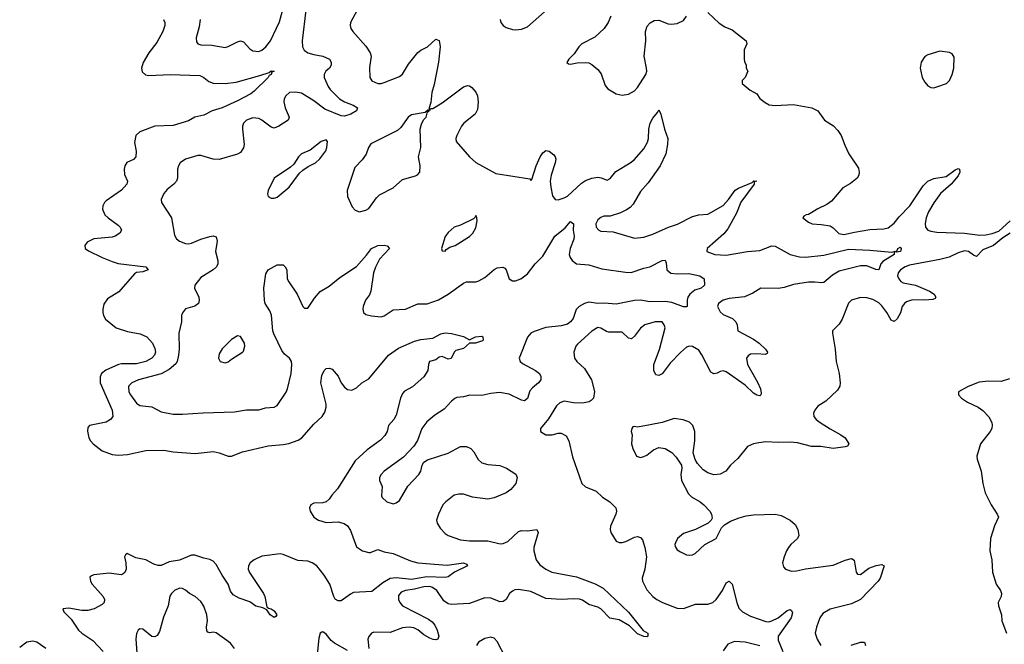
# Model space of a CAD drawing. Header units: inches. Extents: x 2293880 to 2522759, y 823965 to 1006879.
# Tile 123 of 256: x 2341544 to 2347991, y 945337 to 949428. Entities that reach past the tile are written whole.
import ezdxf

# ---------------------------------------------------------------- set-up
doc = ezdxf.new("R2010")
doc.units = ezdxf.units.IN
doc.header["$MEASUREMENT"] = 0
doc.layers.add('C3944', color=7, linetype='Continuous')

msp = doc.modelspace()

# ---------------------------------------------------------------- linework, layer by layer
at = {"layer": 'C3944', "color": 5}
for points, elevation in [([(2343417.6, 949490), (2343393.2, 949290), (2343395.4, 949250), (2343407.4, 949227.4), (2343430, 949211.2), (2343470, 949199.4), (2343530.1, 949190.1), (2343571.8, 949170), (2343584.6, 949150), (2343584.6, 949130), (2343572.4, 949110), (2343548.8, 949090), (2343538, 949070), (2343538.3, 949050), (2343563.9, 948990), (2343578, 948970), (2343637.6, 948910), (2343670, 948889.5), (2343728.3, 948868.3), (2343756, 948850), (2343750.4, 948830), (2343711.4, 948810), (2343670, 948797), (2343650, 948798.8), (2343542.1, 948842.1), (2343470, 948896.6), (2343390, 948946), (2343350, 948954.2), (2343310.6, 948950), (2343286, 948930), (2343276.9, 948910), (2343274.5, 948890), (2343282.6, 948850), (2343308.8, 948790), (2343302.4, 948770), (2343240.4, 948730), (2343210, 948718.5), (2343190, 948723.1), (2343130, 948770.7), (2343110, 948781.6), (2343070, 948784.5), (2343030.2, 948769.8), (2343010.3, 948750), (2343004, 948730), (2343002, 948710), (2343014.6, 948610), (2343010, 948589.3), (2342990, 948558.7), (2342970, 948547.1), (2342850, 948512.4), (2342810, 948513.7), (2342730, 948537.7), (2342710, 948537.7), (2342630, 948515.1), (2342595.3, 948490), (2342583.1, 948470), (2342578.3, 948450), (2342576.5, 948390), (2342570.4, 948370), (2342552.7, 948350), (2342510, 948315.6), (2342488.5, 948290), (2342470.4, 948250), (2342472.4, 948230), (2342537.4, 948130), (2342557.5, 948017.5), (2342570, 947993.4), (2342590, 947978.4), (2342630, 947962.6), (2342650, 947960.3), (2342670, 947964.6), (2342730, 947991.4), (2342790, 948008.5), (2342812, 948012), (2342830, 948006), (2342836.7, 947976.7), (2342827.2, 947910), (2342841.1, 947850), (2342841.3, 947830), (2342832.7, 947810), (2342810.4, 947790), (2342730, 947740.4), (2342690.3, 947690), (2342688.7, 947670), (2342716.5, 947610), (2342720.3, 947590), (2342715.8, 947570), (2342690, 947551.6), (2342630, 947534), (2342610, 947508.7), (2342603, 947490), (2342603, 947450), (2342585.7, 947374.3), (2342588.8, 947270), (2342584.6, 947230), (2342574.5, 947190), (2342565.6, 947174.4), (2342522.6, 947137.4), (2342471, 947109), (2342321.6, 947070), (2342278, 947050), (2342257.7, 947030), (2342256.5, 947023.5), (2342259.7, 946990), (2342269.3, 946970), (2342310, 946916.5), (2342330, 946901.1), (2342410, 946891.8), (2342470, 946859.5), (2342550, 946845.2), (2342610, 946844), (2342746.3, 946853.7), (2342950, 946858.9), (2343030, 946873.4), (2343110, 946872.4), (2343153.6, 946886.4), (2343209.7, 946890.3), (2343230, 946900.5), (2343290, 946987.7), (2343298.3, 947010), (2343321.7, 947110), (2343326.2, 947170), (2343323.5, 947190), (2343311.1, 947210), (2343278.2, 947238.2), (2343261.2, 947261.2), (2343208.2, 947370), (2343202.2, 947390), (2343193.8, 947493.8), (2343181.9, 947521.9), (2343151.1, 947570), (2343146.6, 947590), (2343143.5, 947670), (2343156.6, 947763.4), (2343170, 947790.6), (2343230, 947822), (2343270, 947822.8), (2343282.8, 947810), (2343293, 947790), (2343295.5, 947730), (2343305.5, 947710), (2343361.6, 947630), (2343398.8, 947550), (2343410, 947538.8), (2343430, 947538.8), (2343475.1, 947604.9), (2343512.1, 947647.9), (2343570, 947682), (2343640.4, 947739.6), (2343748.9, 947811.1), (2343814.8, 947885.2), (2343847.6, 947930), (2343890, 947948.2), (2343930.4, 947950.4), (2343950, 947946), (2343966, 947930), (2343901.1, 947858.9), (2343873.8, 947806.2), (2343861.6, 947770), (2343842.8, 947650), (2343833.6, 947626.4), (2343808.2, 947590), (2343793.8, 947550), (2343791.8, 947531.8), (2343796.4, 947510), (2343810, 947497.6), (2343848.2, 947488.2), (2343910, 947481.7), (2343930.9, 947489.1), (2343990, 947526.7), (2344070, 947533.1), (2344150, 947566.2), (2344212.4, 947567.6), (2344286.9, 947593.1), (2344350.6, 947629.4), (2344450, 947703.1), (2344470, 947710.3), (2344530, 947710.3), (2344550, 947717), (2344590, 947739.5), (2344650, 947792), (2344670, 947802.6), (2344706.6, 947806.6), (2344720.4, 947800.4), (2344730.3, 947790.3), (2344750, 947730.8), (2344770, 947717.6), (2344790, 947716.5), (2344826.6, 947730), (2344870, 947762.4), (2344918.9, 947830), (2344970, 947879.5), (2345049.2, 948010.8), (2345115.4, 948064.6), (2345150, 948106.7), (2345170.9, 948090.9), (2345168.7, 948050), (2345174.8, 948010), (2345172.4, 947990), (2345148.4, 947930), (2345142.4, 947890), (2345147.7, 947870), (2345161.7, 947850), (2345189.4, 947829.4), (2345270, 947822.6), (2345356.7, 947796.7), (2345510, 947773.6), (2345547.8, 947772.2), (2345630, 947800.2), (2345670.8, 947809.2), (2345750, 947850.2), (2345770, 947852), (2345776.3, 947836.3), (2345781.7, 947790), (2345808.5, 947768.5), (2345850, 947762.4), (2345924.8, 947764.8), (2345998, 947750), (2346026, 947730), (2346028, 947690), (2346006, 947670), (2345964.5, 947655.5), (2345931.1, 947630), (2345919.7, 947610), (2345914.7, 947590), (2345914, 947550), (2345910, 947546.6), (2345890, 947547.8), (2345814.7, 947574.7), (2345770, 947582.9), (2345670, 947580.2), (2345608.9, 947591.1), (2345570.8, 947589.2), (2345450, 947563.7), (2345371.3, 947571.3), (2345329.6, 947569.6), (2345270, 947577), (2345242.2, 947570), (2345207.5, 947550), (2345188.9, 947530), (2345167.7, 947470), (2345150.5, 947449.5), (2345130, 947434.5), (2345090, 947422.5), (2344990, 947412.1), (2344913.3, 947386.7), (2344890, 947374), (2344870, 947349.7), (2344815.2, 947210), (2344821.1, 947190), (2344836.8, 947176.8), (2344922, 947130), (2344948, 947110), (2344955.5, 947090), (2344955.5, 947070), (2344942, 947050), (2344902.4, 947017.6), (2344883.7, 946996.3), (2344870, 946946), (2344850, 946932.3), (2344830, 946936.2), (2344750, 946975.8), (2344685.7, 946985.7), (2344630, 946979.9), (2344570, 946967.2), (2344492.1, 946967.9), (2344450, 946957), (2344407.4, 946952.6), (2344393.6, 946946.4), (2344370.5, 946930), (2344323.2, 946876.8), (2344261.7, 946838.3), (2344210, 946794.5), (2344177.4, 946750), (2344149.2, 946670.8), (2344125.3, 946634.7), (2344058.2, 946561.8), (2343930.6, 946470), (2343910.5, 946450), (2343899.3, 946430), (2343900.5, 946410), (2343917.1, 946370), (2343912.2, 946310), (2343918, 946298), (2343948.2, 946270), (2343990, 946258), (2344010, 946263.5), (2344030, 946279.6), (2344086.3, 946373.7), (2344156.9, 946450), (2344169.7, 946470), (2344178.7, 946510), (2344189.8, 946530.2), (2344214.3, 946545.7), (2344350.6, 946589.4), (2344430, 946632.4), (2344470, 946632.9), (2344499.2, 946619.2), (2344518.6, 946598.6), (2344547.2, 946547.2), (2344570, 946526), (2344610, 946515.2), (2344687.3, 946507.3), (2344730.7, 946490), (2344792.3, 946452.3), (2344802, 946430), (2344793, 946390), (2344760.4, 946350), (2344730, 946329.8), (2344650, 946296.8), (2344610, 946287.4), (2344510, 946299.8), (2344450, 946320.4), (2344418.7, 946321.3), (2344390, 946312.9), (2344334.6, 946270), (2344315.6, 946250), (2344286.5, 946190), (2344274.3, 946150), (2344278.3, 946130), (2344297.3, 946097.3), (2344330, 946063.1), (2344350, 946050.4), (2344430, 946022.3), (2344490, 946014.6), (2344610, 946014), (2344690, 945995.2), (2344710, 945996.9), (2344739.6, 946010), (2344810, 946075.8), (2344830, 946082), (2344870, 946080.3), (2344931.3, 946090), (2344939.3, 946070), (2344910.2, 945970), (2344910.2, 945950), (2344926.5, 945890), (2344950, 945857.6), (2344990, 945828.5), (2345029, 945809), (2345190, 945778.6), (2345313.1, 945733.1), (2345365.2, 945705.2), (2345530, 945547.3), (2345627.3, 945427.3), (2345656.3, 945410), (2345657.3, 945390), (2345650, 945386.3), (2345630, 945388.4), (2345590, 945405.7), (2345538, 945458), (2345470, 945496.2), (2345409, 945509), (2345349.9, 945569.9), (2345330, 945580.2), (2345270, 945597.6), (2345230, 945625.8), (2345210, 945632.8), (2345170, 945635.3), (2345090.8, 945630.8), (2344990, 945636.6), (2344890, 945682.2), (2344810, 945696.7), (2344786.3, 945693.7), (2344770, 945685.7), (2344751.8, 945670), (2344730, 945629.6), (2344710, 945616.9), (2344690, 945616), (2344630, 945639.7), (2344590, 945642), (2344490, 945605.1), (2344370, 945597.7), (2344350, 945601.7), (2344320.7, 945620.7), (2344274.9, 945690), (2344246.4, 945710), (2344230, 945715), (2344190, 945714.5), (2344130, 945698.7), (2344070.7, 945689.3), (2344042.5, 945677.5), (2344024.4, 945655.6), (2344023.8, 945630), (2344032.3, 945610), (2344050, 945589.3), (2344221.3, 945501.3), (2344244.9, 945484.9), (2344262.3, 945462.3), (2344277.4, 945430), (2344288, 945390), (2344281, 945370), (2344270, 945365.6), (2344252.2, 945367.8), (2344230, 945376.9), (2344190, 945399.1), (2344150, 945432.7), (2344124.4, 945444.4), (2344095.3, 945450), (2344050, 945445.7), (2343970, 945413.8), (2343863.8, 945416.2), (2343848, 945410), (2343830, 945389.2), (2343824, 945370), (2343830.2, 945310)], 240), ([(2342726.5, 949430), (2342719.6, 949380.4), (2342700.3, 949310), (2342702.5, 949282.5), (2342710.3, 949270.3), (2342730, 949263.7), (2342801.7, 949261.7), (2342890, 949245.7), (2342910, 949251.7), (2342970, 949284), (2342990, 949288.9), (2343010, 949283.1), (2343050, 949237.6), (2343070, 949224.2), (2343110, 949220.2), (2343130, 949228.3), (2343156.2, 949250), (2343185.5, 949290), (2343246.1, 949413.9), (2343275.4, 949524.6)], 240), ([(2343753.1, 949490), (2343710.4, 949410), (2343708.2, 949390), (2343712.7, 949370), (2343724.9, 949350), (2343810, 949254.9), (2343838.7, 949210), (2343844.6, 949190), (2343834.2, 949114.2), (2343837.1, 949050), (2343850, 949028.4), (2343890, 949010.4), (2343910, 949010.3), (2343930, 949016.5), (2344030, 949054.9), (2344050, 949070.4), (2344090, 949135.8), (2344150, 949212.2), (2344170, 949228.7), (2344214.5, 949250), (2344270, 949300.7), (2344290, 949291), (2344296.5, 949250), (2344285.5, 949150), (2344257.6, 949002.4), (2344243.2, 948950), (2344235.2, 948884.8), (2344223.6, 948843.6), (2344230, 948834), (2344234.6, 948845.4), (2344250, 948847.3), (2344310, 948883.1), (2344450, 948987.2), (2344476.7, 948996.7), (2344490, 948994.8), (2344503.7, 948983.7), (2344530, 948954), (2344541.1, 948930), (2344546, 948890), (2344541.2, 948838.8), (2344526, 948810), (2344452.4, 948750), (2344437, 948730), (2344406.4, 948670), (2344399.3, 948650), (2344401.6, 948630), (2344490.4, 948530), (2344530, 948492.7), (2344660.9, 948420.9), (2344884.7, 948384.7), (2344890, 948374), (2344898, 948382), (2344926.6, 948470), (2344951.6, 948530), (2344970, 948556.3), (2344990, 948570.7), (2345010, 948567.3), (2345042, 948542), (2345050.4, 948530.4), (2345053.8, 948513.8), (2345050.3, 948490), (2345023.7, 948410), (2345017.7, 948370), (2345020.9, 948330), (2345033.3, 948273.3), (2345050.4, 948250.4), (2345070, 948248.5), (2345110, 948260.2), (2345130, 948272.7), (2345223.3, 948356.7), (2345250, 948374.4), (2345290, 948390.2), (2345330, 948395.5), (2345352.4, 948392.4), (2345390, 948376.4), (2345410, 948388.5), (2345446.9, 948433.1), (2345542, 948490), (2345567.6, 948510), (2345630, 948583.1), (2345654.2, 948625.8), (2345661.1, 948650), (2345664.4, 948710), (2345672.4, 948750), (2345690, 948782.4), (2345720.7, 948819.3), (2345730, 948838), (2345742, 948810), (2345767, 948710), (2345787.4, 948650), (2345785.7, 948610), (2345774.3, 948550), (2345737.7, 948470), (2345660.3, 948359.7), (2345610, 948302), (2345560, 948220), (2345541.2, 948198.8), (2345518.4, 948181.6), (2345478, 948162), (2345410, 948141.3), (2345370, 948140.5), (2345350, 948132.8), (2345330, 948116.2), (2345317.6, 948090), (2345318, 948070), (2345336, 948050), (2345350, 948043.8), (2345430, 948038.4), (2345570, 947997.6), (2345630, 948003.6), (2345690, 948023.2), (2345791.6, 948068.4), (2345851.1, 948088.9), (2345950, 948138.6), (2345990, 948150.2), (2346050, 948155.2), (2346070, 948164.4), (2346150, 948211), (2346186.1, 948250), (2346230, 948311.8), (2346250, 948324.2), (2346339.3, 948360.7), (2346351.9, 948371.9), (2346370.6, 948370.6), (2346354, 948366), (2346354.3, 948350), (2346266.4, 948233.6), (2346238.2, 948161.8), (2346181.7, 948058.3), (2346154.4, 948025.6), (2346046.4, 947930), (2346044, 947910), (2346096, 947890), (2346170, 947885.8), (2346310, 947910.1), (2346390, 947916.1), (2346470, 947947.1), (2346490, 947943.9), (2346589.6, 947889.6), (2346650, 947874.2), (2346690, 947871.7), (2346810, 947886.6), (2346970, 947924.8), (2347110, 947919.2), (2347254.5, 947905.5), (2347270.9, 947909.1)], 260), ([(2344690.8, 949430), (2344694.8, 949410), (2344710.8, 949390), (2344730, 949376.3), (2344770, 949363), (2344790, 949361.6), (2344830, 949366.4), (2344870, 949380.3), (2344980.6, 949479.4)], 280), ([(2346050, 949474), (2346124.2, 949404.2), (2346161.1, 949381.1), (2346210, 949362.4), (2346302, 949290), (2346304.9, 949270), (2346287.3, 949230), (2346287.3, 949170), (2346290, 949154), (2346302, 949130), (2346302, 949110), (2346312, 949090), (2346294, 949050), (2346274, 949030), (2346274, 949010), (2346326.4, 948966.4), (2346370, 948942), (2346390.9, 948910.9), (2346424.5, 948884.5), (2346450.7, 948870.7), (2346490, 948866.8), (2346610, 948871.7), (2346730, 948850.3), (2346770.7, 948830), (2346814, 948770), (2346872.7, 948732.7), (2346902, 948702), (2346922.4, 948670), (2346946, 948606), (2346973, 948550), (2347035.6, 948455.6), (2347040.5, 948430), (2347038, 948410), (2347027.3, 948390), (2346983.9, 948356.1), (2346934.4, 948325.6), (2346859.9, 948240.1), (2346830, 948218), (2346770, 948189.4), (2346710, 948152.3), (2346694, 948150), (2346679.6, 948140.4), (2346672, 948130), (2346710, 948101), (2346734, 948090), (2346792.5, 948087.5), (2346850, 948078), (2346870, 948065.5), (2346908.2, 948028.2), (2346940.2, 948020.2), (2347010, 948037.1), (2347110, 948053.4), (2347202.5, 948057.5), (2347230, 948064), (2347270, 948095.8), (2347303.1, 948136.9), (2347372.2, 948207.8), (2347460, 948340), (2347489.9, 948370.1), (2347530, 948388.3), (2347610, 948402), (2347670, 948445.4), (2347690, 948452.9), (2347698, 948450), (2347701, 948430), (2347690, 948406.3), (2347643.2, 948350), (2347574.3, 948290), (2347530, 948229), (2347494.8, 948170), (2347479.1, 948130), (2347473.2, 948093.2), (2347475.6, 948070), (2347490.2, 948050.2), (2347510, 948041.8), (2347550, 948036), (2347730.5, 948029.5), (2347830, 948016.4), (2347870, 948018.7), (2347912.5, 948027.5), (2347956.3, 948043.7), (2348030, 948111)], 280), ([(2342484.9, 949430), (2342493.7, 949410), (2342494.9, 949390), (2342481.7, 949350), (2342442, 949278), (2342388.9, 949210), (2342352.8, 949147.2), (2342341.8, 949110), (2342347, 949087), (2342367.2, 949067.2), (2342390, 949062.7), (2342530, 949068.3), (2342722.7, 949062.7), (2342750, 949050.2), (2342783.2, 949023.2), (2342810, 949012.7), (2342890, 949010.9), (2342961, 949019), (2343117.3, 949062.7), (2343177, 949083), (2343190, 949093.4), (2343210.5, 949090), (2343195.5, 949084.5), (2343190.4, 949070), (2343177.7, 949062.3), (2343171.7, 949050), (2343080.1, 948959.9), (2343057.2, 948942.8), (2342970, 948896.9), (2342870, 948851.4), (2342804.9, 948830), (2342750, 948803), (2342690, 948789.6), (2342650, 948766.3), (2342550, 948736), (2342430, 948731.1), (2342330, 948693), (2342304.9, 948670), (2342296, 948624), (2342306.9, 948566.9), (2342304.9, 948530), (2342288.6, 948511.4), (2342246.6, 948493.4), (2342232.7, 948470), (2342227.2, 948450), (2342230, 948414.8), (2342249.1, 948370), (2342246.5, 948350), (2342210, 948311.8), (2342110, 948242.5), (2342098.5, 948230), (2342089.2, 948209.2), (2342087.3, 948187.3), (2342101.7, 948150), (2342122.6, 948130), (2342190, 948082.4), (2342202.4, 948070), (2342210.3, 948049.7), (2342199.3, 948030), (2342170.2, 948009.8), (2342150, 948003.5), (2342030, 947992.6), (2341985.3, 947970), (2341970.4, 947950), (2341972.7, 947930), (2341994.8, 947914.8), (2342084.4, 947870), (2342150, 947843.2), (2342190, 947831.4), (2342370, 947810.3), (2342386, 947790), (2342350, 947777), (2342310, 947772.7), (2342295.8, 947764.2), (2342194, 947646), (2342119.3, 947600.7), (2342095.1, 947564.9), (2342087.5, 947532.5), (2342087.6, 947510), (2342092.3, 947490), (2342105.8, 947465.8), (2342175.3, 947410), (2342250, 947385.5), (2342333.4, 947370), (2342376.9, 947350), (2342413.2, 947310), (2342430, 947273.4), (2342433.2, 947250), (2342427.7, 947230), (2342410, 947211.1), (2342370.4, 947190), (2342310, 947172.9), (2342210, 947174.6), (2342190.1, 947169.9), (2342108, 947132), (2342080.8, 947110), (2342071, 947089), (2342071, 947050), (2342150.1, 946870.1), (2342152.9, 946830), (2342139.6, 946810), (2342110, 946791.5), (2342000.5, 946770), (2341990, 946756), (2341987.1, 946732.9), (2341997.4, 946690), (2342007.2, 946670), (2342024.9, 946650), (2342084.3, 946604.3), (2342150, 946580.9), (2342190, 946575.8), (2342250, 946579.8), (2342370, 946606.5), (2342487.8, 946607.8), (2342550, 946597.7), (2342693.9, 946586.1), (2342810, 946599), (2342850, 946590.2), (2342910, 946568.5), (2342930, 946568.5), (2343002.5, 946597.5), (2343170, 946637.6), (2343270, 946645.5), (2343307.1, 946652.9), (2343366.9, 946673.1), (2343391.7, 946688.3), (2343470, 946778.4), (2343525.1, 946830), (2343542.7, 946857.3), (2343550.7, 946889.3), (2343549.8, 946910), (2343515.1, 947050), (2343523.3, 947096.7), (2343537.2, 947130), (2343550, 947142.8), (2343570, 947144.9), (2343590, 947138), (2343630, 947094), (2343648.2, 947050), (2343670, 947020.5), (2343690, 947005.5), (2343718, 947002), (2343750, 947016.3), (2343785.2, 947050), (2343830, 947075.2), (2343958.7, 947230), (2344024.3, 947275.7), (2344130, 947322.4), (2344170, 947333.4), (2344250, 947342.6), (2344300.9, 947370), (2344330, 947376.5), (2344372.4, 947372.4), (2344450, 947352.7), (2344490, 947331), (2344528.3, 947351.7), (2344570, 947354.4), (2344577.3, 947350), (2344579.1, 947330), (2344574.4, 947325.6), (2344529.3, 947309.3), (2344490, 947309), (2344450, 947274), (2344399.3, 947260.7), (2344388.7, 947251.3), (2344370, 947209.6), (2344350, 947205.1), (2344310, 947222.9), (2344290, 947217), (2344270, 947200.9), (2344227.3, 947190), (2344220.4, 947170), (2344216.5, 947130), (2344190.1, 947089.9), (2344116.9, 947023.1), (2344064.8, 946995.2), (2344050, 946979.1), (2344037.1, 946950), (2344010, 946838.7), (2343992.9, 946810), (2343960.1, 946770), (2343950.1, 946730), (2343935.4, 946704.6), (2343906.2, 946673.8), (2343818.6, 946610), (2343740.3, 946539.7), (2343625.3, 946354.7), (2343586.9, 946313.1), (2343570, 946287.6), (2343550, 946270.5), (2343530, 946264.5), (2343470, 946262.4), (2343450.3, 946250), (2343442.3, 946230), (2343445.7, 946210), (2343469.1, 946170), (2343500.5, 946150), (2343550, 946135.6), (2343630, 946138.6), (2343668.3, 946128.3), (2343690, 946113.4), (2343710, 946082), (2343750, 945976.4), (2343789.5, 945949.5), (2343830, 945937.7), (2343841.5, 945938.5), (2343890, 945957.3), (2343930, 945943), (2343990, 945932.2), (2344103.2, 945883.2), (2344150, 945870.2), (2344344.2, 945855.8), (2344450.2, 945870.2), (2344470, 945861), (2344475.5, 945850), (2344390.7, 945810), (2344350, 945779.5), (2344330, 945773.6), (2344210, 945778.8), (2344110, 945762), (2344010, 945771.5), (2343970, 945767.6), (2343921, 945739), (2343850, 945683), (2343730, 945675.6), (2343710, 945666.2), (2343650, 945622), (2343630, 945622), (2343610, 945633.3), (2343600.3, 945650), (2343574.5, 945730), (2343538.1, 945790), (2343490.5, 945850), (2343458.7, 945870), (2343430, 945881.7), (2343365.3, 945885.3), (2343270, 945925.8), (2343250, 945930.3), (2343130, 945913.7), (2343079.6, 945890), (2343053.6, 945870), (2343042.3, 945850), (2343040.2, 945830), (2343048, 945808), (2343140.6, 945670), (2343149.4, 945650), (2343162, 945582), (2343173.1, 945573.1), (2343190, 945570.2), (2343210, 945555.5), (2343228.5, 945530), (2343221.3, 945518.7), (2343210, 945513), (2343185.1, 945530), (2343162.7, 945562.7), (2343135.3, 945575.3), (2343090, 945586.4), (2343050, 945615.1), (2342980.2, 945640.2), (2342941.7, 945661.7), (2342925, 945685), (2342909, 945730), (2342868.9, 945790), (2342830, 945860.5), (2342810, 945882.4), (2342790, 945893.3), (2342750, 945901.1), (2342690, 945920.9), (2342670, 945921.4), (2342590, 945887.5), (2342522.4, 945877.6), (2342470, 945853.3), (2342450, 945852.8), (2342422.2, 945862.2), (2342370, 945890.6), (2342304.2, 945904.2), (2342248.7, 945931.3), (2342236.3, 945923.7), (2342230.6, 945910), (2342239.6, 945870), (2342242.3, 945830), (2342233.4, 945806.6), (2342222.5, 945797.5), (2342207.5, 945792.5), (2342130, 945802), (2342028.9, 945791.1), (2342014, 945786), (2342004.2, 945775.8), (2342007.2, 945750), (2342018.9, 945730), (2342090.3, 945650), (2342099.5, 945630), (2342097.6, 945610), (2342083.2, 945596.8), (2342031.4, 945568.6), (2341990, 945559.3), (2341950, 945558.8), (2341866.6, 945573.4), (2341826.8, 945570), (2341833.4, 945550), (2341880.8, 945500.8), (2341929.4, 945430), (2341951.7, 945410), (2342022.3, 945362.3), (2342090.1, 945290.1)], 220), ([(2345415.3, 949450), (2345397.4, 949410), (2345371.7, 949370), (2345310, 949313), (2345225.5, 949270), (2345206, 949250), (2345175.3, 949204.7), (2345138.8, 949170), (2345127.1, 949147.1), (2345138, 949138), (2345150, 949136), (2345194, 949146), (2345250, 949148.2), (2345270, 949145.5), (2345290, 949134.9), (2345330, 949101.6), (2345352.5, 949072.5), (2345377.6, 948997.6), (2345394.1, 948974.1), (2345450, 948941.6), (2345490, 948933), (2345530, 948940.7), (2345570, 948962), (2345590, 948984), (2345644.8, 949070), (2345649.8, 949090), (2345647.8, 949110), (2345632.7, 949190), (2345643.1, 949290), (2345641, 949350), (2345653.4, 949386.6), (2345671.9, 949408.1), (2345698.2, 949421.8), (2345730, 949425.2), (2345790, 949400.3), (2345810, 949398), (2345850, 949403.7), (2345890, 949422.4), (2345910, 949450.4)], 280), ([(2348030, 948030.8), (2347980.8, 947999.2), (2347919.7, 947950), (2347850, 947920.2), (2347810, 947878), (2347790, 947885.7), (2347756.3, 947910), (2347730, 947913), (2347690, 947900.7), (2347630, 947872.2), (2347570, 947856.4), (2347370, 947821.2), (2347341.7, 947810), (2347311.7, 947790), (2347296.1, 947770), (2347292.4, 947750), (2347299.6, 947730), (2347314, 947714), (2347330, 947705), (2347410, 947689.4), (2347502.4, 947650), (2347532.7, 947630), (2347542.4, 947610), (2347538, 947602), (2347523.8, 947596.2), (2347470, 947589.9), (2347390, 947592.2), (2347350, 947579.2), (2347337.5, 947570), (2347323.5, 947550), (2347311, 947509), (2347290.5, 947469.5), (2347270, 947452.1), (2347250, 947459.7), (2347222, 947510), (2347190, 947554), (2347170, 947572.5), (2347130, 947595.3), (2347090, 947607.1), (2347050, 947608.2), (2346990.8, 947590), (2346970, 947571.6), (2346930, 947465.6), (2346910, 947434.7), (2346867.3, 947390), (2346865.2, 947374.8), (2346883.7, 947270), (2346890.2, 947190), (2346910.3, 947109.7), (2346916.5, 947050), (2346913.3, 947026.7), (2346898.9, 947001.1), (2346822.8, 946930), (2346770, 946896), (2346750.5, 946870), (2346742.4, 946850), (2346743.1, 946830), (2346759.5, 946810), (2346784.9, 946790), (2346850, 946747.7), (2346921.6, 946710), (2346948.2, 946690), (2346974, 946650), (2346964.5, 946635.5), (2346950, 946629.4), (2346870, 946620.5), (2346790, 946632.4), (2346728.5, 946631.5), (2346636.2, 946656.2), (2346590, 946661.3), (2346510, 946658), (2346430, 946662.9), (2346383.4, 946656.6), (2346350, 946649.3), (2346310, 946632.7), (2346245.8, 946554.2), (2346198, 946510), (2346167.7, 946470), (2346130, 946451.3), (2346090, 946446.3), (2346050, 946459.7), (2346020.3, 946480.3), (2345981.8, 946521.8), (2345967, 946547), (2345953, 946590), (2345964.7, 946670), (2345965.6, 946730), (2345952.3, 946770), (2345930, 946792.3), (2345888.1, 946808.1), (2345830, 946815.1), (2345750, 946789.7), (2345673.4, 946773.4), (2345590, 946759.3), (2345570, 946764), (2345559.6, 946760.4), (2345551.3, 946750), (2345547.7, 946730), (2345554.8, 946710), (2345550.6, 946650), (2345559.1, 946619.1), (2345582, 946570), (2345610, 946561), (2345630, 946566), (2345650, 946576), (2345693.2, 946610), (2345730, 946626.4), (2345770, 946618.4), (2345814.3, 946594.3), (2345842.3, 946562.3), (2345877.3, 946510), (2345879.1, 946490), (2345873.4, 946450), (2345877.3, 946410), (2345923.4, 946323.4), (2345942, 946302), (2345998.8, 946270), (2346024, 946250), (2346062.8, 946210), (2346074.8, 946190), (2346077.3, 946162.7), (2346071.3, 946150), (2346051.3, 946130), (2345970.3, 946089.7), (2345890, 946062.6), (2345851.8, 946030), (2345837.4, 946002.6), (2345834, 945990), (2345836.7, 945976.7), (2345850, 945956.5), (2345870, 945942), (2345910, 945924), (2345930, 945921.5), (2345950, 945923.6), (2345967.9, 945932.1), (2346030, 945990.6), (2346104, 946030), (2346140.1, 946099.9), (2346160.1, 946119.9), (2346197.5, 946142.5), (2346254.2, 946165.8), (2346301.2, 946178.8), (2346350, 946185.5), (2346490, 946188.7), (2346530, 946181.3), (2346589.1, 946149.1), (2346622.2, 946122.2), (2346638.9, 946090), (2346644.9, 946050), (2346638, 946030), (2346593.4, 945990), (2346578, 945970), (2346565.5, 945950), (2346550.5, 945910), (2346539.1, 945870), (2346544.9, 945844.9), (2346558, 945830), (2346597, 945817), (2346630, 945817.4), (2346690, 945832.2), (2346870, 945855.6), (2346950, 945887.2), (2346990, 945898), (2347008, 945888), (2347020.7, 945810), (2347030, 945796), (2347050, 945794.8), (2347105.2, 945834.8), (2347152.2, 945852.2), (2347190, 945859.3), (2347204, 945850), (2347178, 945770), (2347165.8, 945750), (2347050, 945631), (2346990, 945602.3), (2346850, 945568), (2346802, 945538), (2346782.6, 945510), (2346761.1, 945450), (2346752.7, 945410), (2346765.5, 945370), (2346790.8, 945330)], 280), ([(2347270.9, 947909.1), (2347270.4, 947890), (2347195.3, 947844.7), (2347182.4, 947830), (2347170, 947789.7), (2347150, 947791.8), (2347090, 947816.8), (2347050, 947816.1), (2346910, 947780.2), (2346865.4, 947754.6), (2346810, 947707.7), (2346796.1, 947703.9), (2346749.9, 947709.9), (2346710, 947709.4), (2346610, 947693.6), (2346550, 947673.4), (2346510, 947667.6), (2346397.3, 947670), (2346343.7, 947636.3), (2346290, 947612.7), (2346190, 947600.8), (2346150.7, 947590), (2346120.4, 947570), (2346112.2, 947550), (2346130, 947514.9), (2346150, 947496.9), (2346210.5, 947470), (2346233.4, 947450), (2346242, 947430), (2346247.3, 947390), (2346350, 947334.9), (2346386.7, 947310), (2346428.2, 947270), (2346440.5, 947250), (2346438, 947242), (2346425.2, 947234.8), (2346370, 947240.3), (2346330, 947236.5), (2346313.6, 947226.4), (2346303.2, 947210), (2346310, 947168.7), (2346374.2, 947054.2), (2346394.2, 947010), (2346398.4, 946981.6), (2346396.4, 946970), (2346390, 946963.6), (2346370, 946968.5), (2346350, 946982.4), (2346295, 947035), (2346170, 947121.7), (2346150, 947128), (2346130, 947123.6), (2346110, 947111.8), (2346090, 947109.5), (2346070, 947118.4), (2346010, 947233.6), (2345990, 947263.6), (2345950, 947287.8), (2345930, 947289.6), (2345910, 947283), (2345870, 947248.4), (2345802.7, 947177.3), (2345750, 947109.4), (2345730, 947098), (2345710, 947102.7), (2345695.6, 947130), (2345697.3, 947170), (2345733.1, 947266.9), (2345769.7, 947409.7), (2345765.1, 947430), (2345750, 947449.6), (2345704.7, 947450), (2345637.1, 947430), (2345610, 947408.2), (2345570, 947356), (2345550, 947337.7), (2345530, 947341.3), (2345490, 947380.4), (2345401.2, 947381.2), (2345385.5, 947385.5), (2345350, 947407.6), (2345330, 947412.4), (2345290, 947388.6), (2345197.2, 947302.8), (2345186.2, 947290), (2345173.5, 947250), (2345177.8, 947210), (2345192.4, 947190), (2345243, 947143), (2345288.2, 947070), (2345307.9, 946992.1), (2345301.3, 946950), (2345287, 946933), (2345273.9, 946926.1), (2345230, 946916.8), (2345170, 946918.5), (2345110, 946928.8), (2345080.7, 946919.3), (2345060.1, 946899.9), (2345007, 946813), (2344954.9, 946750), (2344954, 946730), (2344989.2, 946709.2), (2345030, 946708.2), (2345070, 946719.5), (2345090, 946719.5), (2345122, 946702), (2345140.3, 946670), (2345163.9, 946563.9), (2345225.5, 946390), (2345249.1, 946369.1), (2345319, 946339), (2345361.3, 946301.3), (2345408.7, 946270), (2345448.4, 946230), (2345452.7, 946210), (2345448.4, 946190), (2345412.7, 946110), (2345410.5, 946090), (2345415.5, 946070), (2345450, 946013.4), (2345470, 946003.7), (2345490, 946003.6), (2345512.7, 946010), (2345570, 946039.5), (2345590, 946043.7), (2345610, 946036.4), (2345621.6, 946021.6), (2345638.2, 945970), (2345647.7, 945910), (2345637.7, 945830), (2345620.3, 945770), (2345622, 945750), (2345650, 945694), (2345690.5, 945650), (2345716.3, 945630), (2345753.4, 945610), (2345850, 945574.4), (2345890, 945572.6), (2345970, 945600.3), (2346050, 945599.5), (2346082.7, 945610), (2346105.6, 945630), (2346146.6, 945690), (2346170, 945740.7), (2346190, 945750.7), (2346210, 945731), (2346239.7, 945610), (2346253.7, 945573.7), (2346278, 945550), (2346330, 945521.7), (2346430, 945486), (2346450, 945485.2), (2346470, 945490.3), (2346509.8, 945510.2), (2346570, 945557.6), (2346590, 945565.5), (2346598.9, 945558.9), (2346603.4, 945543.4), (2346595, 945510), (2346510.2, 945390), (2346510, 945364.9), (2346540.3, 945290)], 260), ([(2348025.1, 947074.9), (2347970, 947057.6), (2347890, 947061.3), (2347825.7, 947054.3), (2347753.7, 947026.3), (2347691.3, 946990), (2347691.3, 946970), (2347711, 946950), (2347750, 946923), (2347821, 946890), (2347850, 946867.3), (2347890, 946826.8), (2347908.5, 946790), (2347911.8, 946771.8), (2347908.9, 946750), (2347899, 946730), (2347835.8, 946650), (2347810.4, 946570), (2347812.7, 946550), (2347839.3, 946470), (2347850.4, 946390), (2347866.7, 946330), (2347904.4, 946250), (2347943.8, 946190), (2347952.2, 946170), (2347926.1, 946113.9), (2347901.7, 946030), (2347896, 945950), (2347910.3, 945890), (2347913.4, 945810), (2347939, 945730), (2347966.5, 945690), (2347973.6, 945670), (2347971.5, 945650), (2347951.7, 945610), (2347952.9, 945590), (2347972.2, 945530), (2347975.6, 945490), (2348006, 945410)], 320), ([(2342949.8, 945309.8), (2342924.5, 945344.5), (2342830, 945412.1), (2342810, 945416.1), (2342790, 945412.4), (2342777.1, 945417.1), (2342770, 945426), (2342767.6, 945450), (2342772.8, 945492.8), (2342769, 945529), (2342750, 945586.6), (2342730, 945617.6), (2342694, 945650), (2342657, 945670), (2342630, 945691.5), (2342610, 945703), (2342590, 945704.7), (2342558, 945690), (2342537.1, 945670), (2342527.7, 945652.3), (2342517, 945590), (2342485.1, 945514.9), (2342458.7, 945421.3), (2342444.5, 945395.5), (2342430, 945385.2), (2342410, 945389.2), (2342350, 945437), (2342330, 945439.3), (2342318.8, 945430), (2342310, 945408), (2342304.9, 945370), (2342314.4, 945250)], 240), ([(2343690, 945296.1), (2343604.5, 945344.5), (2343582.6, 945362.6), (2343550, 945404.5), (2343530, 945419.5), (2343522.4, 945417.6), (2343510.6, 945409.4), (2343503.4, 945376.6), (2343488.8, 945248.8)], 240), ([(2341714.7, 945310), (2341655.6, 945350), (2341630, 945358.4), (2341590, 945350.7), (2341544.1, 945315.9)], 220), ([(2344724.8, 945250), (2344670, 945356.2), (2344650, 945378), (2344630, 945383.5), (2344590, 945374), (2344548, 945350), (2344534.9, 945330)], 260), ([(2346390, 945327.7), (2346294, 945350), (2346225.4, 945354.6), (2346181.7, 945338.3), (2346150, 945293.2)], 260), ([(2346988.3, 945331.7), (2347050, 945350.4), (2347076, 945350), (2347082, 945330)], 280)]:
    msp.add_lwpolyline(points, dxfattribs=dict(at, elevation=elevation))
for points, elevation in [([(2347570, 949220.7), (2347490, 949198.4), (2347470, 949186), (2347446.4, 949150), (2347441.3, 949110), (2347444.4, 949090), (2347453, 949050), (2347470, 949018.8), (2347490, 948994), (2347510, 948983), (2347530, 948982), (2347550, 948987.3), (2347612.3, 949010), (2347631.8, 949030), (2347649.6, 949070), (2347661.6, 949110), (2347662.7, 949182.7), (2347650, 949204), (2347633.4, 949213.4)], 320), ([(2344216.4, 948836.4), (2344199.1, 948820.9), (2344110, 948804.8), (2344087.7, 948790), (2344038.7, 948721.3), (2344017.8, 948702.2), (2343844.3, 948615.7), (2343829, 948591), (2343812.7, 948547.3), (2343786, 948510), (2343739.6, 948460.4), (2343688.2, 948310), (2343690.7, 948270), (2343721.6, 948201.6), (2343740.9, 948180.9), (2343770, 948170.5), (2343810, 948179.5), (2343830, 948190.4), (2343879.8, 948260.2), (2343900, 948280), (2343990, 948326.7), (2344050, 948380.7), (2344135.6, 948404.4), (2344148.9, 948411.1), (2344164, 948430), (2344166, 948470), (2344155.8, 948530), (2344169.8, 948590), (2344167.1, 948710), (2344175.5, 948744.5), (2344188.1, 948771.9), (2344205.2, 948790), (2344215.3, 948824.7), (2344226, 948830)], 260), ([(2343550, 948642), (2343518, 948630), (2343445.7, 948574.3), (2343390, 948549.3), (2343370, 948529.2), (2343339, 948481), (2343318.3, 948461.7), (2343210, 948389.2), (2343170.7, 948310), (2343167.5, 948287.5), (2343171, 948270), (2343190, 948259.1), (2343210, 948259.1), (2343230, 948266), (2343309.3, 948330), (2343377.2, 948422.8), (2343397.6, 948442.4), (2343433.3, 948466.7), (2343481.2, 948490), (2343510, 948517.3), (2343549.2, 948570), (2343556, 948590), (2343559, 948630)], 260), ([(2344530, 948146), (2344526, 948134), (2344515.3, 948124.7), (2344430, 948082.7), (2344390, 948069.2), (2344350, 948034), (2344330, 948008), (2344306, 947930), (2344310, 947914), (2344330, 947912), (2344337.2, 947922.8), (2344360.9, 947939.1), (2344395.3, 947950), (2344490, 948008), (2344512, 948030), (2344530, 948064.7), (2344539, 948110), (2344538, 948130)], 260), ([(2347270.9, 947909.1), (2347287.2, 947912.8), (2347294, 947930), (2347310, 947938), (2347315.8, 947930), (2347312.4, 947910), (2347286.3, 947906.3)], 260), ([(2342970, 947357), (2342930, 947332.3), (2342870, 947272.3), (2342850, 947239), (2342845.5, 947210), (2342856, 947190), (2342890, 947180.5), (2342910, 947188), (2342930, 947204.9), (2343004, 947250), (2343010, 947258), (2343018.4, 947290), (2343015.6, 947310), (2342990, 947352)], 260)]:
    msp.add_lwpolyline(points, close=True, dxfattribs=dict(at, elevation=elevation))

doc.saveas('drawing.dxf')
